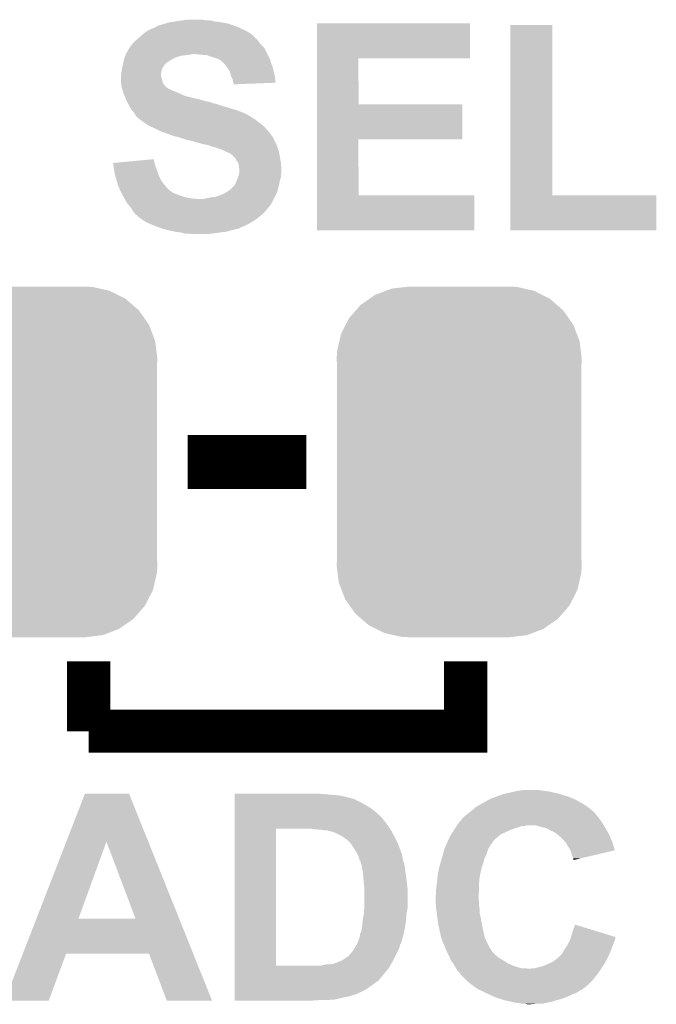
# Model space of a CAD drawing. Extents: x -1.3 to 24.2, y -3.9 to 53.4.
# Tile 6 of 44: x 7.4 to 10.4, y 3.8 to 8.4. Entities that reach past the tile are written whole.
import ezdxf

# ---------------------------------------------------------------- set-up
doc = ezdxf.new("R2010")
doc.units = 0
doc.layers.get('0').update_dxf_attribs({"linetype": 'CONTINUOUS'})
doc.layers.add('CURRENT_13_CLICK_V100_GTO', color=14, linetype='CONTINUOUS')
doc.layers.add('CURRENT_13_CLICK_V100_GTS', color=12, linetype='CONTINUOUS')

# ---------------------------------------------------------------- blocks, each defined once
blk = doc.blocks.new('CUSTOM_55')
for points in [[(-0.397192, 0.787482), (-0.346778, 0.80667), (0.391686, 0.787482), (0.353772, 0.80667)], [(-0.346778, 0.80667), (-0.319758, 0.816954), (0.353772, 0.80667), (0.308544, 0.816954)], [(-0.319758, 0.816954), (-0.25199, 0.82504), (0.308544, 0.816954), (0.27298, 0.82504)], [(-0.25199, 0.82504), (-0.23749, 0.82677), (0.27298, 0.82504), (0.23749, 0.82677)], [(-0.465166, 0.74011), (-0.423346, 0.769256), (0.461368, 0.74011), (0.427696, 0.769256)], [(-0.423346, 0.769256), (-0.397192, 0.787482), (0.427696, 0.769256), (0.391686, 0.787482)], [(-0.519626, 0.67767), (-0.48704, 0.715032), (0.516586, 0.67767), (0.49034, 0.715032)], [(-0.48704, 0.715032), (-0.465166, 0.74011), (0.49034, 0.715032), (0.461368, 0.74011)], [(-0.535174, 0.647234), (-0.519626, 0.67767), (0.537964, 0.647234), (0.516586, 0.67767)], [(-0.565176, 0.569912), (-0.557316, 0.603886), (0.567726, 0.569912), (0.55465, 0.603886)], [(-0.557316, 0.603886), (-0.535174, 0.647234), (0.55465, 0.603886), (0.537964, 0.647234)], [(-0.575988, 0.523164), (-0.565176, 0.569912), (0.573482, 0.523164), (0.567726, 0.569912)], [(-0.57785, 0.48768), (-0.575988, 0.523164), (0.57785, 0.48768), (0.573482, 0.523164)], [(-0.57658, 0.458364), (-0.57785, 0.48768), (0.57658, 0.458364), (0.57785, 0.48768)], [(-0.57658, 0.45836), (-0.57658, 0.458364), (0.57658, 0.45836), (0.57658, 0.458364)], [(-0.57658, -0.45836), (-0.57658, 0.45836), (0.57658, -0.45836), (0.57658, 0.45836)], [(-0.57785, -0.48768), (-0.576582, -0.458364), (0.57785, -0.48768), (0.57658, -0.458364)], [(-0.576582, -0.458364), (-0.57658, -0.45836), (0.57658, -0.458364), (0.57658, -0.45836)], [(-0.57348, -0.523164), (-0.57785, -0.48768), (0.575988, -0.523164), (0.57785, -0.48768)], [(-0.567726, -0.569912), (-0.57348, -0.523164), (0.565174, -0.569912), (0.575988, -0.523164)], [(-0.554648, -0.603886), (-0.567726, -0.569912), (0.557316, -0.603886), (0.565174, -0.569912)], [(-0.537964, -0.647234), (-0.554648, -0.603886), (0.535172, -0.647234), (0.557316, -0.603886)], [(-0.516584, -0.67767), (-0.537964, -0.647234), (0.519626, -0.67767), (0.535172, -0.647234)], [(-0.49034, -0.715032), (-0.516584, -0.67767), (0.487038, -0.715032), (0.519626, -0.67767)], [(-0.461366, -0.74011), (-0.49034, -0.715032), (0.465166, -0.74011), (0.487038, -0.715032)], [(-0.427696, -0.769256), (-0.461366, -0.74011), (0.423344, -0.769256), (0.465166, -0.74011)], [(-0.391684, -0.787482), (-0.427696, -0.769256), (0.397192, -0.787482), (0.423344, -0.769256)], [(-0.353772, -0.80667), (-0.391684, -0.787482), (0.346776, -0.80667), (0.397192, -0.787482)], [(-0.308542, -0.816954), (-0.353772, -0.80667), (0.319758, -0.816954), (0.346776, -0.80667)], [(-0.27298, -0.82504), (-0.308542, -0.816954), (0.251988, -0.82504), (0.319758, -0.816954)], [(-0.23749, -0.82677), (-0.27298, -0.82504), (0.23749, -0.82677), (0.251988, -0.82504)]]:
    blk.add_solid(points)

msp = doc.modelspace()

# ---------------------------------------------------------------- linework, layer by layer
at = {"layer": 'CURRENT_13_CLICK_V100_GTO'}
for points, const_width in [([(8.2296, 6.35), (8.7884, 6.35)], 0.254), ([(7.76224, 5.08), (7.76224, 5.4102)], 0.2032), ([(7.76224, 5.08), (9.54024, 5.08), (9.54024, 5.4102)], 0.2032)]:
    msp.add_lwpolyline(points, dxfattribs=dict(at, const_width=const_width))
for points in [[(8.079744, 8.402322), (8.089902, 8.4074), (8.463274, 8.402322), (8.44804, 8.4074)], [(8.089902, 8.4074), (8.09752, 8.409938), (8.44804, 8.4074), (8.440426, 8.409938)], [(8.09752, 8.409938), (8.117842, 8.415022), (8.440426, 8.409938), (8.425172, 8.415022)], [(8.117842, 8.415022), (8.124184, 8.417558), (8.425172, 8.415022), (8.417562, 8.417558)], [(8.124184, 8.417558), (8.130542, 8.4201), (8.417562, 8.417558), (8.402314, 8.4201)], [(8.130542, 8.4201), (8.15848, 8.42518), (8.402314, 8.4201), (8.37184, 8.42518)], [(8.15848, 8.42518), (8.17499, 8.42772), (8.37184, 8.42518), (8.351522, 8.42772)], [(8.17499, 8.42772), (8.1915, 8.43026), (8.351522, 8.42772), (8.342634, 8.43026)], [(8.1915, 8.43026), (8.20928, 8.4328), (8.342634, 8.43026), (8.333744, 8.4328)], [(8.20928, 8.4328), (8.227062, 8.43534), (8.313422, 8.4328), (8.298178, 8.43534)], [(8.839218, 8.25246), (8.839222, 8.417536), (9.560536, 8.25246), (9.56056, 8.417536)], [(8.839222, 8.417536), (8.839224, 8.41756), (9.56056, 8.417536), (8.839224, 8.41756)], [(9.751064, 7.6073), (9.751082, 8.409916), (9.949204, 7.6073), (9.94918, 8.409916)], [(9.751082, 8.409916), (9.751084, 8.40994), (9.94918, 8.409916), (9.751084, 8.40994)], [(8.00354, 8.35406), (8.020956, 8.3693), (8.544558, 8.35406), (8.526782, 8.3693)], [(8.020956, 8.3693), (8.02386, 8.37184), (8.526782, 8.3693), (8.522718, 8.37184)], [(8.02386, 8.37184), (8.039094, 8.381998), (8.522718, 8.37184), (8.50646, 8.381998)], [(8.039094, 8.381998), (8.046718, 8.38708), (8.50646, 8.381998), (8.495028, 8.38708)], [(8.046718, 8.38708), (8.058908, 8.39216), (8.495028, 8.38708), (8.4836, 8.39216)], [(8.058908, 8.39216), (8.077198, 8.399782), (8.4836, 8.39216), (8.468356, 8.399782)], [(8.077198, 8.399782), (8.07974, 8.40232), (8.468356, 8.399782), (8.46328, 8.40232)], [(8.07974, 8.40232), (8.079744, 8.402322), (8.46328, 8.40232), (8.463274, 8.402322)], [(7.960356, 8.310878), (7.9629, 8.313422), (8.582662, 8.310878), (8.58012, 8.313422)], [(7.9629, 8.313422), (7.968616, 8.32104), (8.58012, 8.313422), (8.572502, 8.32104)], [(7.968616, 8.32104), (7.970522, 8.32358), (8.572502, 8.32104), (8.570598, 8.32358)], [(7.970522, 8.32358), (7.98576, 8.33882), (8.570598, 8.32358), (8.559164, 8.33882)], [(7.98576, 8.33882), (7.98872, 8.341358), (8.559164, 8.33882), (8.55726, 8.341358)], [(7.98872, 8.341358), (7.994646, 8.346438), (8.55726, 8.341358), (8.552178, 8.346438)], [(7.994646, 8.346438), (7.997612, 8.34898), (8.552178, 8.346438), (8.547106, 8.34898)], [(7.997612, 8.34898), (8.003534, 8.354056), (8.547106, 8.34898), (8.544562, 8.354056)], [(8.003534, 8.354056), (8.00354, 8.35406), (8.544562, 8.354056), (8.544558, 8.35406)], [(7.931912, 8.25754), (7.934958, 8.265158), (8.17372, 8.25754), (8.196578, 8.265158)], [(7.934958, 8.265158), (7.935976, 8.2677), (8.196578, 8.265158), (8.21944, 8.2677)], [(7.935976, 8.2677), (7.93699, 8.27024), (8.21944, 8.2677), (8.23722, 8.27024)], [(7.93699, 8.27024), (7.938006, 8.27278), (8.23722, 8.27024), (8.252458, 8.27278)], [(7.938006, 8.27278), (7.94004, 8.277862), (8.605522, 8.27278), (8.60298, 8.277862)], [(7.94004, 8.277862), (7.952228, 8.298178), (8.60298, 8.277862), (8.592822, 8.298178)], [(7.952228, 8.298178), (7.95528, 8.303262), (8.592822, 8.298178), (8.588756, 8.303262)], [(7.95528, 8.303262), (7.955286, 8.305806), (8.588756, 8.303262), (8.58672, 8.305806)], [(7.955286, 8.305806), (7.960356, 8.310878), (8.58672, 8.305806), (8.582662, 8.310878)], [(8.29564, 8.27024), (8.265162, 8.27278), (8.606792, 8.27024), (8.605522, 8.27278)], [(8.321038, 8.2677), (8.29564, 8.27024), (8.608062, 8.2677), (8.606792, 8.27024)], [(8.34136, 8.26008), (8.321038, 8.2677), (8.611872, 8.26008), (8.608062, 8.2677)], [(7.920848, 8.211818), (7.924236, 8.227058), (8.11276, 8.211818), (8.122918, 8.227058)], [(7.924236, 8.227058), (7.925364, 8.23214), (8.122918, 8.227058), (8.13054, 8.23214)], [(7.925364, 8.23214), (7.925928, 8.234678), (8.13054, 8.23214), (8.133078, 8.234678)], [(7.925928, 8.234678), (7.928752, 8.24738), (8.133078, 8.234678), (8.153402, 8.24738)], [(7.928752, 8.24738), (7.929882, 8.252462), (8.153402, 8.24738), (8.163564, 8.252462)], [(7.929882, 8.252462), (7.931912, 8.25754), (8.163564, 8.252462), (8.17372, 8.25754)], [(8.35914, 8.255), (8.34136, 8.26008), (8.614412, 8.255), (8.611872, 8.26008)], [(8.374382, 8.24992), (8.35914, 8.255), (8.616952, 8.24992), (8.614412, 8.255)], [(8.378196, 8.247378), (8.374382, 8.24992), (8.618222, 8.247378), (8.616952, 8.24992)], [(8.38962, 8.23976), (8.378196, 8.247378), (8.620398, 8.23976), (8.618222, 8.247378)], [(8.39978, 8.2296), (8.38962, 8.23976), (8.6233, 8.2296), (8.620398, 8.23976)], [(8.404858, 8.224522), (8.39978, 8.2296), (8.625206, 8.224522), (8.6233, 8.2296)], [(8.415748, 8.209278), (8.404858, 8.224522), (8.63092, 8.209278), (8.625206, 8.224522)], [(8.839214, 8.03656), (8.839218, 8.252436), (9.034804, 8.03656), (9.03478, 8.252436)], [(8.839218, 8.252436), (8.839218, 8.25246), (9.03478, 8.252436), (9.560536, 8.25246)], [(7.91464, 8.176262), (7.91718, 8.18896), (8.1026, 8.176262), (8.10514, 8.18896)], [(7.91464, 8.176258), (7.91464, 8.176262), (8.1026, 8.176258), (8.1026, 8.176262)], [(7.91464, 8.168636), (7.91464, 8.176258), (8.102602, 8.168636), (8.1026, 8.176258)], [(7.91718, 8.18896), (7.918994, 8.201658), (8.10514, 8.18896), (8.10768, 8.201658)], [(7.918994, 8.201658), (7.91972, 8.206738), (8.10768, 8.201658), (8.11022, 8.206738)], [(7.91972, 8.206738), (7.920848, 8.211818), (8.11022, 8.206738), (8.11276, 8.211818)], [(8.41756, 8.20674), (8.415748, 8.209278), (8.631484, 8.20674), (8.63092, 8.209278)], [(8.427718, 8.191504), (8.41756, 8.20674), (8.63487, 8.191504), (8.631484, 8.20674)], [(8.432798, 8.171182), (8.427718, 8.191504), (8.639386, 8.171182), (8.63487, 8.191504)], [(7.91464, 8.163558), (7.91464, 8.168636), (8.10514, 8.163558), (8.102602, 8.168636)], [(7.91464, 8.15594), (7.91464, 8.163558), (8.107678, 8.15594), (8.10514, 8.163558)], [(7.91464, 8.140702), (7.91464, 8.15594), (8.11149, 8.140702), (8.107678, 8.15594)], [(7.915276, 8.135616), (7.91464, 8.140702), (8.112762, 8.135616), (8.11149, 8.140702)], [(7.916546, 8.12546), (7.915276, 8.135616), (8.120382, 8.12546), (8.112762, 8.135616)], [(7.91718, 8.120382), (7.916546, 8.12546), (8.125462, 8.120382), (8.120382, 8.12546)], [(8.43661, 8.163558), (8.432798, 8.171182), (8.64108, 8.163558), (8.639386, 8.171182)], [(8.440418, 8.155942), (8.43661, 8.163558), (8.641834, 8.155942), (8.64108, 8.163558)], [(8.44296, 8.143242), (8.440418, 8.155942), (8.643092, 8.143242), (8.641834, 8.155942)], [(8.444654, 8.13816), (8.44296, 8.143242), (8.643594, 8.13816), (8.643092, 8.143242)], [(8.445498, 8.135622), (8.444654, 8.13816), (8.577406, 8.135622), (8.643594, 8.13816)], [(8.4455, 8.130564), (8.445498, 8.135622), (8.4455, 8.130564), (8.577406, 8.135622)], [(7.918632, 8.1153), (7.91718, 8.120382), (8.130544, 8.1153), (8.125462, 8.120382)], [(7.918634, 8.115294), (7.918632, 8.1153), (8.133086, 8.115294), (8.130544, 8.1153)], [(7.920084, 8.110218), (7.918634, 8.115294), (8.138164, 8.110218), (8.133086, 8.115294)], [(7.92081, 8.10768), (7.920084, 8.110218), (8.143242, 8.10768), (8.138164, 8.110218)], [(7.921536, 8.105138), (7.92081, 8.10768), (8.150864, 8.105138), (8.143242, 8.10768)], [(7.922986, 8.100058), (7.921536, 8.105138), (8.15848, 8.100058), (8.150864, 8.105138)], [(7.923712, 8.09752), (7.922986, 8.100058), (8.168642, 8.09752), (8.15848, 8.100058)], [(7.925162, 8.09244), (7.923712, 8.09752), (8.1788, 8.09244), (8.168642, 8.09752)], [(7.926614, 8.08736), (7.925162, 8.09244), (8.1915, 8.08736), (8.1788, 8.09244)], [(7.927338, 8.08482), (7.926614, 8.08736), (8.196582, 8.08482), (8.1915, 8.08736)], [(7.929516, 8.07974), (7.927338, 8.08482), (8.206742, 8.07974), (8.196582, 8.08482)], [(7.931692, 8.074662), (7.929516, 8.07974), (8.22198, 8.074662), (8.206742, 8.07974)], [(7.936048, 8.0645), (7.931692, 8.074662), (8.26262, 8.0645), (8.22198, 8.074662)], [(7.938226, 8.05942), (7.936048, 8.0645), (8.285478, 8.05942), (8.26262, 8.0645)], [(7.941492, 8.0518), (7.938226, 8.05942), (8.310882, 8.0518), (8.285478, 8.05942)], [(7.941492, 8.051798), (7.941492, 8.0518), (8.313424, 8.051798), (8.310882, 8.0518)], [(7.94258, 8.04926), (7.941492, 8.051798), (8.318504, 8.04926), (8.313424, 8.051798)], [(7.94258, 8.049258), (7.94258, 8.04926), (8.32613, 8.049258), (8.326122, 8.04926)], [(7.943966, 8.04672), (7.94258, 8.049258), (8.336282, 8.04672), (8.32613, 8.049258)], [(7.946736, 8.04164), (7.943966, 8.04672), (8.346442, 8.04164), (8.336282, 8.04672)], [(7.948124, 8.039098), (7.946736, 8.04164), (8.361682, 8.039098), (8.346442, 8.04164)], [(7.953664, 8.02894), (7.948124, 8.039098), (8.39216, 8.02894), (8.361682, 8.039098)], [(8.83921, 7.87146), (8.839214, 8.036536), (9.524976, 7.87146), (9.525, 8.036536)], [(8.839214, 8.036536), (8.839214, 8.03656), (9.525, 8.036536), (9.034804, 8.03656)], [(7.95782, 8.02132), (7.953664, 8.02894), (8.416926, 8.02132), (8.39216, 8.02894)], [(7.959344, 8.01878), (7.95782, 8.02132), (8.42518, 8.01878), (8.416926, 8.02132)], [(7.965438, 8.008622), (7.959344, 8.01878), (8.46074, 8.008622), (8.42518, 8.01878)], [(7.975598, 7.998458), (7.965438, 8.008622), (8.487164, 7.998458), (8.46074, 8.008622)], [(7.976868, 7.99592), (7.975598, 7.998458), (8.49376, 7.99592), (8.487164, 7.998458)], [(7.98068, 7.988302), (7.976868, 7.99592), (8.508996, 7.988302), (8.49376, 7.99592)], [(7.980682, 7.9883), (7.98068, 7.988302), (8.508998, 7.9883), (8.508996, 7.988302)], [(7.986398, 7.98068), (7.980682, 7.9883), (8.521702, 7.98068), (8.508998, 7.9883)], [(7.986402, 7.980674), (7.986398, 7.98068), (8.524246, 7.980674), (8.521702, 7.98068)], [(7.9883, 7.978142), (7.986402, 7.980674), (8.526778, 7.978142), (8.524246, 7.980674)], [(7.988304, 7.97814), (7.9883, 7.978142), (8.52678, 7.97814), (8.526778, 7.978142)], [(7.993382, 7.973062), (7.988304, 7.97814), (8.534396, 7.973062), (8.52678, 7.97814)], [(7.993386, 7.97306), (7.993382, 7.973062), (8.534398, 7.97306), (8.534396, 7.973062)], [(7.998454, 7.97052), (7.993386, 7.97306), (8.538632, 7.97052), (8.534398, 7.97306)], [(8.000994, 7.965456), (7.998454, 7.97052), (8.547074, 7.965456), (8.538632, 7.97052)], [(8.003536, 7.96544), (8.000994, 7.965456), (8.5471, 7.96544), (8.547074, 7.965456)], [(8.01624, 7.95528), (8.003536, 7.96544), (8.559292, 7.95528), (8.5471, 7.96544)], [(8.020052, 7.95274), (8.01624, 7.95528), (8.56234, 7.95274), (8.559292, 7.95528)], [(8.039104, 7.940038), (8.020052, 7.95274), (8.580122, 7.940038), (8.56234, 7.95274)], [(8.046718, 7.934962), (8.039104, 7.940038), (8.585198, 7.934962), (8.580122, 7.940038)], [(8.0645, 7.92734), (8.046718, 7.934962), (8.59282, 7.92734), (8.585198, 7.934962)], [(8.07466, 7.92226), (8.0645, 7.92734), (8.5979, 7.92226), (8.59282, 7.92734)], [(8.10006, 7.90956), (8.07466, 7.92226), (8.609014, 7.90956), (8.5979, 7.92226)], [(8.121392, 7.901942), (8.10006, 7.90956), (8.61568, 7.901942), (8.609014, 7.90956)], [(8.13562, 7.89686), (8.121392, 7.901942), (8.619492, 7.89686), (8.61568, 7.901942)], [(8.15594, 7.88924), (8.13562, 7.89686), (8.625206, 7.88924), (8.619492, 7.89686)], [(8.171178, 7.884162), (8.15594, 7.88924), (8.629014, 7.884162), (8.625206, 7.88924)], [(8.186418, 7.88162), (8.171178, 7.884162), (8.63092, 7.88162), (8.629014, 7.884162)], [(8.186424, 7.881618), (8.186418, 7.88162), (8.63092, 7.881618), (8.63092, 7.88162)], [(8.199118, 7.876542), (8.186424, 7.881618), (8.633458, 7.876542), (8.63092, 7.881618)], [(8.199134, 7.876538), (8.199118, 7.876542), (8.63346, 7.876538), (8.633458, 7.876542)], [(8.20928, 7.873998), (8.199134, 7.876538), (8.634308, 7.873998), (8.63346, 7.876538)], [(8.216898, 7.87146), (8.20928, 7.873998), (8.635154, 7.87146), (8.634308, 7.873998)], [(8.221976, 7.868922), (8.216898, 7.87146), (8.636, 7.868922), (8.635154, 7.87146)], [(8.224518, 7.86892), (8.221976, 7.868922), (8.636, 7.86892), (8.636, 7.868922)], [(8.224528, 7.868918), (8.224518, 7.86892), (8.636, 7.868918), (8.636, 7.86892)], [(8.247382, 7.86384), (8.224528, 7.868918), (8.639048, 7.86384), (8.636, 7.868918)], [(8.26516, 7.85876), (8.247382, 7.86384), (8.642096, 7.85876), (8.639048, 7.86384)], [(8.275324, 7.856218), (8.26516, 7.85876), (8.64362, 7.856218), (8.642096, 7.85876)], [(8.28548, 7.853678), (8.275324, 7.856218), (8.64471, 7.853678), (8.64362, 7.856218)], [(8.300718, 7.848602), (8.28548, 7.853678), (8.646886, 7.848602), (8.64471, 7.853678)], [(8.31596, 7.84606), (8.300718, 7.848602), (8.647974, 7.84606), (8.646886, 7.848602)], [(8.839204, 7.6073), (8.83921, 7.871436), (9.034804, 7.6073), (9.03478, 7.871436)], [(8.83921, 7.871436), (8.83921, 7.87146), (9.03478, 7.871436), (9.524976, 7.87146)], [(8.328658, 7.84352), (8.31596, 7.84606), (8.649064, 7.84352), (8.647974, 7.84606)], [(8.338818, 7.83844), (8.328658, 7.84352), (8.65124, 7.83844), (8.649064, 7.84352)], [(8.359138, 7.833362), (8.338818, 7.83844), (8.652934, 7.833362), (8.65124, 7.83844)], [(8.364218, 7.83082), (8.359138, 7.833362), (8.65378, 7.83082), (8.652934, 7.833362)], [(8.374378, 7.828282), (8.364218, 7.83082), (8.654626, 7.828282), (8.65378, 7.83082)], [(8.379456, 7.825742), (8.374378, 7.828282), (8.655474, 7.825742), (8.654626, 7.828282)], [(8.381996, 7.82574), (8.379456, 7.825742), (8.655474, 7.82574), (8.655474, 7.825742)], [(8.39978, 7.81812), (8.381996, 7.82574), (8.658014, 7.81812), (8.655474, 7.82574)], [(8.404864, 7.815578), (8.39978, 7.81812), (8.65886, 7.815578), (8.658014, 7.81812)], [(8.41502, 7.8105), (8.404864, 7.815578), (8.659876, 7.8105), (8.65886, 7.815578)], [(8.427722, 7.80542), (8.41502, 7.8105), (8.660892, 7.80542), (8.659876, 7.8105)], [(8.437878, 7.7978), (8.427722, 7.80542), (8.662416, 7.7978), (8.660892, 7.80542)], [(7.876562, 7.759698), (7.904172, 7.762238), (8.072848, 7.759698), (8.072122, 7.762238)], [(7.879092, 7.74446), (7.876562, 7.759698), (8.0772, 7.74446), (8.072848, 7.759698)], [(7.904172, 7.762238), (7.959374, 7.767316), (8.072122, 7.762238), (8.069582, 7.767316)], [(7.959374, 7.767316), (8.06958, 7.777454), (8.069582, 7.767316), (8.06958, 7.777454)], [(8.445498, 7.79018), (8.437878, 7.7978), (8.66394, 7.79018), (8.662416, 7.7978)], [(8.453118, 7.782558), (8.445498, 7.79018), (8.665212, 7.782558), (8.66394, 7.79018)], [(8.458198, 7.772404), (8.453118, 7.782558), (8.666904, 7.772404), (8.665212, 7.782558)], [(8.465816, 7.76478), (8.458198, 7.772404), (8.668174, 7.76478), (8.666904, 7.772404)], [(8.467088, 7.759702), (8.465816, 7.76478), (8.66902, 7.759702), (8.668174, 7.76478)], [(8.4709, 7.744462), (8.467088, 7.759702), (8.670194, 7.744462), (8.66902, 7.759702)], [(7.88162, 7.72922), (7.879092, 7.74446), (8.082916, 7.72922), (8.0772, 7.74446)], [(7.882544, 7.72414), (7.88162, 7.72922), (8.08482, 7.72414), (8.082916, 7.72922)], [(7.8867, 7.70128), (7.882544, 7.72414), (8.09244, 7.70128), (8.08482, 7.72414)], [(8.4709, 7.736844), (8.4709, 7.744462), (8.67078, 7.736844), (8.670194, 7.744462)], [(8.473438, 7.729222), (8.4709, 7.736844), (8.671366, 7.729222), (8.67078, 7.736844)], [(8.4709, 7.703822), (8.471852, 7.711438), (8.66902, 7.703822), (8.671558, 7.711438)], [(8.471852, 7.711438), (8.47344, 7.724142), (8.671558, 7.711438), (8.671558, 7.724142)], [(8.47344, 7.726682), (8.473438, 7.729222), (8.67156, 7.726682), (8.671366, 7.729222)], [(8.47344, 7.724142), (8.47344, 7.726682), (8.671558, 7.724142), (8.67156, 7.726682)], [(7.89432, 7.675882), (7.8867, 7.70128), (8.105142, 7.675882), (8.09244, 7.70128)], [(7.900416, 7.65556), (7.89432, 7.675882), (8.12038, 7.65556), (8.105142, 7.675882)], [(8.450582, 7.655564), (8.4582, 7.6708), (8.659876, 7.655564), (8.662922, 7.6708)], [(8.4582, 7.6708), (8.460378, 7.675882), (8.662922, 7.6708), (8.66394, 7.675882)], [(8.460378, 7.675882), (8.46582, 7.68858), (8.66394, 7.675882), (8.667568, 7.68858)], [(8.46582, 7.68858), (8.46751, 7.693656), (8.667568, 7.68858), (8.66902, 7.693656)], [(8.46751, 7.693656), (8.470898, 7.703816), (8.66902, 7.693656), (8.66902, 7.703816)], [(8.470898, 7.703816), (8.4709, 7.703822), (8.66902, 7.703816), (8.66902, 7.703822)], [(7.901938, 7.65048), (7.900416, 7.65556), (8.124826, 7.65048), (8.12038, 7.65556)], [(7.908714, 7.63524), (7.901938, 7.65048), (8.138158, 7.63524), (8.124826, 7.65048)], [(7.909842, 7.6327), (7.908714, 7.63524), (8.1407, 7.6327), (8.138158, 7.63524)], [(7.9121, 7.62762), (7.909842, 7.6327), (8.14832, 7.62762), (8.1407, 7.6327)], [(7.91591, 7.62), (7.9121, 7.62762), (8.158482, 7.62), (8.14832, 7.62762)], [(7.91972, 7.61238), (7.91591, 7.62), (8.17626, 7.61238), (8.158482, 7.62)], [(8.381998, 7.6073), (8.40486, 7.617462), (8.643618, 7.6073), (8.6487, 7.617462)], [(8.40486, 7.617462), (8.412986, 7.62254), (8.6487, 7.617462), (8.65124, 7.62254)], [(8.412986, 7.62254), (8.425182, 7.63016), (8.65124, 7.62254), (8.653318, 7.63016)], [(8.425182, 7.63016), (8.427722, 7.630168), (8.653318, 7.63016), (8.65332, 7.630168)], [(8.427722, 7.630168), (8.432802, 7.637782), (8.65332, 7.630168), (8.655396, 7.637782)], [(8.432802, 7.637782), (8.445498, 7.65048), (8.655396, 7.637782), (8.65886, 7.65048)], [(8.445498, 7.65048), (8.450582, 7.655564), (8.65886, 7.65048), (8.659876, 7.655564)], [(7.92226, 7.6073), (7.91972, 7.61238), (8.189806, 7.6073), (8.17626, 7.61238)], [(7.923712, 7.60476), (7.92226, 7.6073), (8.196578, 7.60476), (8.189806, 7.6073)], [(7.928066, 7.59714), (7.923712, 7.60476), (8.22198, 7.59714), (8.196578, 7.60476)], [(7.93097, 7.59206), (7.928066, 7.59714), (8.24992, 7.59206), (8.22198, 7.59714)], [(7.93242, 7.58952), (7.93097, 7.59206), (8.282938, 7.58952), (8.24992, 7.59206)], [(7.942578, 7.571742), (7.93242, 7.58952), (8.625838, 7.571742), (8.634728, 7.58952)], [(7.946644, 7.566662), (7.942578, 7.571742), (8.623298, 7.566662), (8.625838, 7.571742)], [(8.298182, 7.58952), (8.31342, 7.59206), (8.634728, 7.58952), (8.635998, 7.59206)], [(8.31342, 7.59206), (8.336282, 7.59714), (8.635998, 7.59206), (8.638538, 7.59714)], [(8.336282, 7.59714), (8.359142, 7.599682), (8.638538, 7.59714), (8.639808, 7.599682)], [(8.359142, 7.599682), (8.381998, 7.6073), (8.639808, 7.599682), (8.643618, 7.6073)], [(8.8392, 7.442224), (8.839204, 7.607276), (9.580856, 7.442224), (9.58088, 7.607276)], [(8.839204, 7.607276), (8.839204, 7.6073), (9.58088, 7.607276), (9.034804, 7.6073)], [(9.75106, 7.442224), (9.751064, 7.607276), (10.439376, 7.442224), (10.4394, 7.607276)], [(9.751064, 7.607276), (9.751064, 7.6073), (10.4394, 7.607276), (9.949204, 7.6073)], [(7.948676, 7.56412), (7.946644, 7.566662), (8.62076, 7.56412), (8.623298, 7.566662)], [(7.954772, 7.5565), (7.948676, 7.56412), (8.61568, 7.5565), (8.62076, 7.56412)], [(7.9629, 7.54634), (7.954772, 7.5565), (8.607212, 7.54634), (8.61568, 7.5565)], [(7.970518, 7.533642), (7.9629, 7.54634), (8.596632, 7.533642), (8.607212, 7.54634)], [(7.976238, 7.526018), (7.970518, 7.533642), (8.59028, 7.526018), (8.596632, 7.533642)], [(7.97814, 7.52348), (7.976238, 7.526018), (8.587378, 7.52348), (8.59028, 7.526018)], [(7.98322, 7.515864), (7.97814, 7.52348), (8.578674, 7.515864), (8.587378, 7.52348)], [(7.990836, 7.51332), (7.98322, 7.515864), (8.575766, 7.51332), (8.578674, 7.515864)], [(7.993374, 7.510786), (7.990836, 7.51332), (8.57287, 7.510786), (8.575766, 7.51332)], [(7.99338, 7.50825), (7.993374, 7.510786), (8.569972, 7.50825), (8.57287, 7.510786)], [(7.993394, 7.50824), (7.99338, 7.50825), (8.569962, 7.50824), (8.569972, 7.50825)], [(8.013702, 7.493), (7.993394, 7.50824), (8.550366, 7.493), (8.569962, 7.50824)], [(8.01777, 7.490458), (8.013702, 7.493), (8.547098, 7.490458), (8.550366, 7.493)], [(8.03402, 7.480302), (8.01777, 7.490458), (8.53017, 7.480302), (8.547098, 7.490458)], [(8.045454, 7.47522), (8.03402, 7.480302), (8.5217, 7.47522), (8.53017, 7.480302)], [(8.05688, 7.47014), (8.045454, 7.47522), (8.511538, 7.47014), (8.5217, 7.47522)], [(8.08228, 7.45998), (8.05688, 7.47014), (8.491216, 7.45998), (8.511538, 7.47014)], [(8.0823, 7.459974), (8.08228, 7.45998), (8.488674, 7.459974), (8.491216, 7.45998)], [(8.089902, 7.45744), (8.0823, 7.459974), (8.486136, 7.45744), (8.488674, 7.459974)], [(8.08992, 7.457434), (8.089902, 7.45744), (8.481054, 7.457434), (8.486136, 7.45744)], [(8.10515, 7.452358), (8.08992, 7.457434), (8.475974, 7.452358), (8.481054, 7.457434)], [(8.128, 7.444742), (8.10515, 7.452358), (8.445508, 7.444742), (8.475974, 7.452358)], [(8.12801, 7.44474), (8.128, 7.444742), (8.4455, 7.44474), (8.445508, 7.444742)], [(8.139446, 7.442198), (8.12801, 7.44474), (8.4328, 7.442198), (8.4455, 7.44474)], [(8.162294, 7.43712), (8.139446, 7.442198), (8.41756, 7.43712), (8.4328, 7.442198)], [(8.17372, 7.43458), (8.162294, 7.43712), (8.40232, 7.43458), (8.41756, 7.43712)], [(8.196578, 7.43204), (8.17372, 7.43458), (8.38327, 7.43204), (8.40232, 7.43458)], [(8.205468, 7.4295), (8.196578, 7.43204), (8.36422, 7.4295), (8.38327, 7.43204)], [(8.214356, 7.42696), (8.205468, 7.4295), (8.343898, 7.42696), (8.36422, 7.4295)], [(9.580856, 7.4422), (8.8392, 7.442224), (9.580856, 7.4422), (9.580856, 7.442224)], [(10.439376, 7.4422), (9.75106, 7.442224), (10.439376, 7.4422), (10.439376, 7.442224)], [(8.247378, 7.42442), (8.232138, 7.42696), (8.323578, 7.42442), (8.343898, 7.42696)], [(7.656734, 4.559242), (7.74447, 4.785344), (8.043414, 4.559242), (7.952744, 4.785344)], [(7.74447, 4.785344), (7.744478, 4.78536), (7.952744, 4.785344), (7.744478, 4.78536)], [(8.450602, 4.78282), (8.450604, 4.78536), (8.8773, 4.78282), (8.84936, 4.78536)], [(8.450602, 4.77774), (8.450602, 4.78282), (8.93826, 4.77774), (8.8773, 4.78282)], [(9.701532, 4.77774), (9.715502, 4.78282), (10.00252, 4.77774), (9.987276, 4.78282)], [(9.715502, 4.78282), (9.726498, 4.785358), (9.987276, 4.78282), (9.97966, 4.785358)], [(9.726498, 4.785358), (9.74852, 4.79044), (9.97966, 4.785358), (9.9568, 4.79044)], [(9.74852, 4.79044), (9.770532, 4.79552), (9.9568, 4.79044), (9.93648, 4.79552)], [(9.770532, 4.79552), (9.78154, 4.79806), (9.93648, 4.79552), (9.91616, 4.79806)], [(9.78154, 4.79806), (9.79932, 4.8006), (9.91616, 4.79806), (9.89838, 4.8006)], [(9.79932, 4.8006), (9.817102, 4.80314), (9.89838, 4.8006), (9.883138, 4.80314)], [(8.450602, 4.77266), (8.450602, 4.77774), (8.9662, 4.77266), (8.93826, 4.77774)], [(8.450602, 4.76504), (8.450602, 4.77266), (8.994142, 4.76504), (8.9662, 4.77266)], [(8.450602, 4.765034), (8.450602, 4.76504), (8.999226, 4.765034), (8.994142, 4.76504)], [(8.450602, 4.7625), (8.450602, 4.765034), (9.001764, 4.7625), (8.999226, 4.765034)], [(8.450602, 4.762498), (8.450602, 4.7625), (9.009384, 4.762498), (9.001764, 4.7625)], [(8.450602, 4.74472), (8.450602, 4.762498), (9.04494, 4.74472), (9.009384, 4.762498)], [(8.450602, 4.73202), (8.450602, 4.74472), (9.0678, 4.73202), (9.04494, 4.74472)], [(9.609326, 4.73456), (9.655048, 4.75996), (10.099042, 4.73456), (10.053322, 4.75996)], [(9.655048, 4.75996), (9.659622, 4.7625), (10.053322, 4.75996), (10.046974, 4.7625)], [(9.659622, 4.7625), (9.680582, 4.770122), (10.046974, 4.7625), (10.02792, 4.770122)], [(9.680582, 4.770122), (9.701532, 4.77774), (10.02792, 4.770122), (10.00252, 4.77774)], [(8.4506, 4.699), (8.450602, 4.71678), (9.11606, 4.699), (9.0932, 4.71678)], [(8.4506, 4.67614), (8.4506, 4.699), (9.14146, 4.67614), (9.11606, 4.699)], [(8.450602, 4.71678), (8.450602, 4.73202), (9.0932, 4.71678), (9.0678, 4.73202)], [(9.54786, 4.68884), (9.55103, 4.691376), (10.153652, 4.68884), (10.152382, 4.691376)], [(9.55103, 4.691376), (9.56056, 4.699), (10.152382, 4.691376), (10.144762, 4.699)], [(9.56056, 4.699), (9.560562, 4.699002), (10.144762, 4.699), (10.14476, 4.699002)], [(9.560562, 4.699002), (9.581894, 4.71678), (10.14476, 4.699002), (10.124442, 4.71678)], [(9.581894, 4.71678), (9.591042, 4.724402), (10.124442, 4.71678), (10.113554, 4.724402)], [(9.591042, 4.724402), (9.609326, 4.73456), (10.113554, 4.724402), (10.099042, 4.73456)], [(8.4506, 4.673598), (8.4506, 4.67614), (9.144, 4.673598), (9.14146, 4.67614)], [(8.4506, 4.66344), (8.4506, 4.673598), (9.15162, 4.66344), (9.144, 4.673598)], [(8.4506, 4.65074), (8.4506, 4.66344), (9.16178, 4.65074), (9.15162, 4.66344)], [(8.4506, 4.63296), (8.4506, 4.65074), (9.17448, 4.63296), (9.16178, 4.65074)], [(9.50214, 4.64058), (9.510448, 4.650738), (10.188958, 4.64058), (10.182862, 4.650738)], [(9.510448, 4.650738), (9.525, 4.668524), (10.182862, 4.650738), (10.169524, 4.668524)], [(9.525, 4.668524), (9.525014, 4.67106), (10.169524, 4.668524), (10.16762, 4.67106)], [(9.525014, 4.67106), (9.525016, 4.671066), (10.16762, 4.67106), (10.167616, 4.671066)], [(9.525016, 4.671066), (9.530078, 4.673602), (10.167616, 4.671066), (10.165926, 4.673602)], [(9.530078, 4.673602), (9.535158, 4.67868), (10.165926, 4.673602), (10.16254, 4.67868)], [(9.535158, 4.67868), (9.537702, 4.68122), (10.16254, 4.67868), (10.160002, 4.68122)], [(9.537702, 4.68122), (9.544476, 4.686302), (10.160002, 4.68122), (10.154922, 4.686302)], [(9.544476, 4.686302), (9.54786, 4.68884), (10.154922, 4.686302), (10.153652, 4.68884)], [(8.450584, 3.975122), (8.450598, 4.62024), (8.64616, 3.975122), (8.646162, 4.62024)], [(8.450598, 4.62026), (8.4506, 4.63296), (9.182948, 4.62026), (9.17448, 4.63296)], [(8.450598, 4.62024), (8.450598, 4.62026), (8.646162, 4.62024), (8.7757, 4.62026)], [(8.823962, 4.61772), (8.811262, 4.62026), (9.18464, 4.61772), (9.182948, 4.62026)], [(8.849362, 4.61518), (8.836662, 4.61772), (9.186334, 4.61518), (9.18464, 4.61772)], [(8.874762, 4.61264), (8.859522, 4.61518), (9.188028, 4.61264), (9.186334, 4.61518)], [(8.887462, 4.612638), (8.874762, 4.61264), (9.188028, 4.612638), (9.188028, 4.61264)], [(8.89508, 4.610102), (8.887462, 4.612638), (9.189718, 4.610102), (9.188028, 4.612638)], [(8.915402, 4.605018), (8.89508, 4.610102), (9.192492, 4.605018), (9.189718, 4.610102)], [(8.93318, 4.5974), (8.915402, 4.605018), (9.196648, 4.5974), (9.192492, 4.605018)], [(8.948418, 4.58978), (8.93318, 4.5974), (9.200804, 4.58978), (9.196648, 4.5974)], [(9.473044, 4.594858), (9.477894, 4.60248), (9.707882, 4.594858), (9.72566, 4.60248)], [(9.477894, 4.60248), (9.485976, 4.61518), (9.72566, 4.60248), (9.753602, 4.61518)], [(9.485976, 4.61518), (9.492442, 4.625342), (9.753602, 4.61518), (9.78154, 4.625342)], [(9.492442, 4.625342), (9.49729, 4.63296), (9.78154, 4.625342), (9.806936, 4.63296)], [(9.49729, 4.63296), (9.498906, 4.635498), (9.817096, 4.63296), (9.824718, 4.635498)], [(9.498906, 4.6355), (9.50214, 4.64058), (10.192006, 4.6355), (10.188958, 4.64058)], [(9.498906, 4.635498), (9.498906, 4.6355), (9.824718, 4.635498), (9.872978, 4.6355)], [(9.898382, 4.62788), (9.872978, 4.6355), (10.196578, 4.62788), (10.192006, 4.6355)], [(9.909814, 4.62534), (9.898382, 4.62788), (10.1981, 4.62534), (10.196578, 4.62788)], [(9.921236, 4.622802), (9.909814, 4.62534), (10.199582, 4.622802), (10.1981, 4.62534)], [(9.939018, 4.61264), (9.921236, 4.622802), (10.205508, 4.61264), (10.199582, 4.622802)], [(9.956798, 4.60502), (9.939018, 4.61264), (10.209954, 4.60502), (10.205508, 4.61264)], [(9.96696, 4.5974), (9.956798, 4.60502), (10.214398, 4.5974), (10.209954, 4.60502)], [(9.970774, 4.594858), (9.96696, 4.5974), (10.21588, 4.594858), (10.214398, 4.5974)], [(7.515824, 4.196108), (7.656734, 4.559242), (7.71399, 4.196108), (7.846044, 4.559242)], [(7.98319, 4.19608), (7.846044, 4.559242), (8.189046, 4.19608), (8.043414, 4.559242)], [(8.96112, 4.58216), (8.948418, 4.58978), (9.20496, 4.58216), (9.200804, 4.58978)], [(8.97128, 4.57454), (8.96112, 4.58216), (9.20877, 4.57454), (9.20496, 4.58216)], [(8.978902, 4.569458), (8.97128, 4.57454), (9.211312, 4.569458), (9.20877, 4.57454)], [(8.983986, 4.56438), (8.978902, 4.569458), (9.21385, 4.56438), (9.211312, 4.569458)], [(8.986526, 4.564372), (8.983986, 4.56438), (9.213854, 4.564372), (9.21385, 4.56438)], [(8.997104, 4.55168), (8.986526, 4.564372), (9.2202, 4.55168), (9.213854, 4.564372)], [(8.99922, 4.54914), (8.997104, 4.55168), (9.221178, 4.54914), (9.2202, 4.55168)], [(9.45028, 4.54914), (9.45134, 4.55168), (9.66216, 4.54914), (9.664696, 4.55168)], [(9.45134, 4.551682), (9.453682, 4.556756), (9.664698, 4.551682), (9.667238, 4.556756)], [(9.45134, 4.55168), (9.45134, 4.551682), (9.664696, 4.55168), (9.664698, 4.551682)], [(9.453682, 4.556756), (9.460718, 4.571998), (9.667238, 4.556756), (9.679938, 4.571998)], [(9.460718, 4.571998), (9.466582, 4.5847), (9.679938, 4.571998), (9.69518, 4.5847)], [(9.466582, 4.5847), (9.473044, 4.594858), (9.69518, 4.5847), (9.707882, 4.594858)], [(9.97458, 4.59232), (9.970774, 4.594858), (10.216968, 4.59232), (10.21588, 4.594858)], [(9.97712, 4.589778), (9.97458, 4.59232), (10.218058, 4.589778), (10.216968, 4.59232)], [(9.9949, 4.574542), (9.97712, 4.589778), (10.22459, 4.574542), (10.218058, 4.589778)], [(10.008238, 4.5593), (9.9949, 4.574542), (10.231122, 4.5593), (10.22459, 4.574542)], [(10.01268, 4.554222), (10.008238, 4.5593), (10.232706, 4.554222), (10.231122, 4.5593)], [(10.02538, 4.5339), (10.01268, 4.554222), (10.239042, 4.5339), (10.232706, 4.554222)], [(9.01954, 4.518662), (8.99922, 4.54914), (9.232898, 4.518662), (9.221178, 4.54914)], [(9.019544, 4.518656), (9.01954, 4.518662), (9.2329, 4.518656), (9.232898, 4.518662)], [(9.02107, 4.516114), (9.019544, 4.518656), (9.232906, 4.516114), (9.2329, 4.518656)], [(9.022592, 4.513576), (9.02107, 4.516114), (9.23544, 4.513576), (9.232906, 4.516114)], [(9.02564, 4.508494), (9.022592, 4.513576), (9.235444, 4.508494), (9.23544, 4.513576)], [(9.02716, 4.50596), (9.02564, 4.508494), (9.237134, 4.50596), (9.235444, 4.508494)], [(9.029702, 4.500878), (9.02716, 4.50596), (9.24052, 4.500878), (9.237134, 4.50596)], [(9.43229, 4.4958), (9.4361, 4.511042), (9.63676, 4.4958), (9.64184, 4.511042)], [(9.4361, 4.511042), (9.438642, 4.521202), (9.64184, 4.511042), (9.645904, 4.521202)], [(9.438642, 4.521202), (9.439698, 4.52374), (9.645904, 4.521202), (9.64692, 4.52374)], [(9.439698, 4.52374), (9.44393, 4.533898), (9.64692, 4.52374), (9.652, 4.533898)], [(9.44393, 4.533898), (9.45028, 4.54914), (9.652, 4.533898), (9.66216, 4.54914)], [(10.034094, 4.518654), (10.02538, 4.5339), (10.243794, 4.518654), (10.239042, 4.5339)], [(10.03554, 4.516122), (10.034094, 4.518654), (10.2331, 4.516122), (10.243794, 4.518654)], [(10.040618, 4.49834), (10.03554, 4.516122), (10.158004, 4.49834), (10.2331, 4.516122)], [(9.033512, 4.493258), (9.029702, 4.500878), (9.24052, 4.493258), (9.24052, 4.500878)], [(9.034782, 4.490718), (9.033512, 4.493258), (9.24103, 4.490718), (9.24052, 4.493258)], [(9.03732, 4.480562), (9.034782, 4.490718), (9.243062, 4.480562), (9.24103, 4.490718)], [(9.039864, 4.472938), (9.03732, 4.480562), (9.244586, 4.472938), (9.243062, 4.480562)], [(9.042402, 4.470396), (9.039864, 4.472938), (9.245096, 4.470396), (9.244586, 4.472938)], [(9.043164, 4.467858), (9.042402, 4.470396), (9.245602, 4.467858), (9.245096, 4.470396)], [(9.046974, 4.455158), (9.043164, 4.467858), (9.25068, 4.455158), (9.245602, 4.467858)], [(9.41601, 4.439918), (9.42086, 4.4577), (9.61644, 4.439918), (9.623106, 4.4577)], [(9.42086, 4.4577), (9.42164, 4.460238), (9.623106, 4.4577), (9.624058, 4.460238)], [(9.42164, 4.460238), (9.427892, 4.480558), (9.624058, 4.460238), (9.629138, 4.480558)], [(9.427892, 4.480558), (9.43102, 4.49072), (9.629138, 4.480558), (9.634218, 4.49072)], [(9.43102, 4.49072), (9.43229, 4.4958), (9.634218, 4.49072), (9.63676, 4.4958)], [(10.0457, 4.48564), (10.040618, 4.49834), (10.10437, 4.48564), (10.158004, 4.49834)], [(10.048238, 4.480564), (10.0457, 4.48564), (10.082934, 4.480564), (10.10437, 4.48564)], [(10.04824, 4.475484), (10.048238, 4.480564), (10.06148, 4.475484), (10.082934, 4.480564)], [(10.050772, 4.472948), (10.04824, 4.475484), (10.050772, 4.472948), (10.06148, 4.475484)], [(9.05002, 4.445), (9.046974, 4.455158), (9.252374, 4.445), (9.25068, 4.455158)], [(9.050944, 4.43992), (9.05002, 4.445), (9.25322, 4.43992), (9.252374, 4.445)], [(9.05464, 4.4196), (9.050944, 4.43992), (9.25576, 4.4196), (9.25322, 4.43992)], [(9.0551, 4.417062), (9.05464, 4.4196), (9.256124, 4.417062), (9.25576, 4.4196)], [(9.056486, 4.40182), (9.0551, 4.417062), (9.2583, 4.40182), (9.256124, 4.417062)], [(9.40816, 4.39928), (9.411122, 4.41706), (9.607802, 4.39928), (9.61136, 4.41706)], [(9.411122, 4.41706), (9.41324, 4.429762), (9.61136, 4.41706), (9.614182, 4.429762)], [(9.41324, 4.429762), (9.41601, 4.439918), (9.614182, 4.429762), (9.61644, 4.439918)], [(9.05764, 4.38912), (9.056486, 4.40182), (9.259888, 4.38912), (9.2583, 4.40182)], [(9.058276, 4.3815), (9.05764, 4.38912), (9.26084, 4.3815), (9.259888, 4.38912)], [(9.06018, 4.35864), (9.058276, 4.3815), (9.26353, 4.35864), (9.26084, 4.3815)], [(9.40308, 4.35102), (9.404772, 4.366262), (9.60374, 4.35102), (9.60374, 4.366262)], [(9.404772, 4.366262), (9.40562, 4.37388), (9.60374, 4.366262), (9.6045, 4.37388)], [(9.40562, 4.37388), (9.407398, 4.391662), (9.6045, 4.37388), (9.60628, 4.391662)], [(9.407398, 4.391662), (9.40816, 4.39928), (9.60628, 4.391662), (9.607802, 4.39928)], [(9.062438, 4.338318), (9.06018, 4.35864), (9.26592, 4.338318), (9.26353, 4.35864)], [(9.06272, 4.335778), (9.062438, 4.338318), (9.26592, 4.335778), (9.26592, 4.338318)], [(9.06272, 4.25704), (9.06272, 4.335778), (9.26592, 4.25704), (9.26592, 4.335778)], [(9.40054, 4.3307), (9.401174, 4.33578), (9.603348, 4.3307), (9.60374, 4.33578)], [(9.40054, 4.312922), (9.40054, 4.3307), (9.60198, 4.312922), (9.603348, 4.3307)], [(9.401174, 4.33578), (9.40308, 4.35102), (9.60374, 4.33578), (9.60374, 4.35102)], [(9.398, 4.300222), (9.398508, 4.302762), (9.6012, 4.300222), (9.6012, 4.302762)], [(9.398, 4.290058), (9.398, 4.300222), (9.6012, 4.290058), (9.6012, 4.300222)], [(9.3983, 4.284978), (9.398, 4.290058), (9.6012, 4.284978), (9.6012, 4.290058)], [(9.398898, 4.274818), (9.3983, 4.284978), (9.60374, 4.274818), (9.6012, 4.284978)], [(9.398508, 4.302762), (9.40054, 4.312922), (9.6012, 4.302762), (9.60198, 4.312922)], [(9.399944, 4.25704), (9.398898, 4.274818), (9.60374, 4.25704), (9.60374, 4.274818)], [(9.06018, 4.22148), (9.060904, 4.23164), (9.261686, 4.22148), (9.26338, 4.23164)], [(9.060904, 4.23164), (9.061812, 4.244338), (9.26338, 4.23164), (9.26592, 4.244338)], [(9.061812, 4.244338), (9.06272, 4.25704), (9.26592, 4.244338), (9.26592, 4.25704)], [(9.40054, 4.24688), (9.399944, 4.25704), (9.605192, 4.24688), (9.60374, 4.25704)], [(9.401558, 4.239258), (9.40054, 4.24688), (9.60628, 4.239258), (9.605192, 4.24688)], [(9.403928, 4.221478), (9.401558, 4.239258), (9.60628, 4.221478), (9.60628, 4.239258)], [(7.451748, 4.03098), (7.515812, 4.19608), (8.255252, 4.03098), (8.189046, 4.19608)], [(7.515812, 4.19608), (7.515824, 4.196108), (7.98319, 4.19608), (7.71399, 4.196108)], [(9.05256, 4.1656), (9.054336, 4.18338), (9.255564, 4.1656), (9.2583, 4.18338)], [(9.054336, 4.18338), (9.0551, 4.191002), (9.2583, 4.18338), (9.258886, 4.191002)], [(9.0551, 4.191002), (9.059332, 4.216402), (9.258886, 4.191002), (9.26084, 4.216402)], [(9.059332, 4.216402), (9.06018, 4.22148), (9.26084, 4.216402), (9.261686, 4.22148)], [(9.406636, 4.20116), (9.403928, 4.221478), (9.61136, 4.20116), (9.60628, 4.221478)], [(9.4107, 4.17068), (9.406636, 4.20116), (9.61674, 4.17068), (9.61136, 4.20116)], [(9.0424, 4.124956), (9.04748, 4.135118), (9.247774, 4.124956), (9.249952, 4.135118)], [(9.04748, 4.135118), (9.05002, 4.14528), (9.249952, 4.135118), (9.25213, 4.14528)], [(9.05002, 4.14528), (9.050654, 4.15036), (9.25213, 4.14528), (9.25322, 4.15036)], [(9.050654, 4.15036), (9.05256, 4.1656), (9.25322, 4.15036), (9.255564, 4.1656)], [(9.413422, 4.15798), (9.4107, 4.17068), (9.61898, 4.15798), (9.61674, 4.17068)], [(9.41832, 4.13512), (9.413422, 4.15798), (9.624062, 4.13512), (9.61898, 4.15798)], [(9.423598, 4.112258), (9.41832, 4.13512), (9.629142, 4.112258), (9.624062, 4.13512)], [(10.04316, 4.13004), (10.055882, 4.168136), (10.180064, 4.13004), (10.055882, 4.168136)], [(9.030014, 4.081776), (9.03478, 4.09448), (9.23544, 4.081776), (9.239348, 4.09448)], [(9.03478, 4.09448), (9.041552, 4.114802), (9.239348, 4.09448), (9.2456, 4.114802)], [(9.041552, 4.114802), (9.042398, 4.117338), (9.2456, 4.114802), (9.246142, 4.117338)], [(9.042398, 4.117338), (9.0424, 4.124956), (9.246142, 4.117338), (9.247774, 4.124956)], [(9.42594, 4.102102), (9.423598, 4.112258), (9.63295, 4.102102), (9.629142, 4.112258)], [(9.430174, 4.09194), (9.42594, 4.102102), (9.63676, 4.09194), (9.63295, 4.102102)], [(9.43864, 4.071622), (9.430174, 4.09194), (9.64692, 4.071622), (9.63676, 4.09194)], [(10.0203, 4.071622), (10.03173, 4.09448), (10.234676, 4.071622), (10.24382, 4.09448)], [(10.03173, 4.09448), (10.033002, 4.097022), (10.24382, 4.09448), (10.244666, 4.097022)], [(10.033002, 4.097022), (10.034562, 4.102098), (10.244666, 4.097022), (10.246358, 4.102098)], [(10.034562, 4.102098), (10.036902, 4.109702), (10.246358, 4.102098), (10.24636, 4.109702)], [(10.036902, 4.109702), (10.04316, 4.13004), (10.24636, 4.109702), (10.180064, 4.13004)], [(9.001758, 4.03606), (9.00938, 4.04622), (9.216388, 4.03606), (9.221468, 4.04622)], [(9.00938, 4.04622), (9.01395, 4.05384), (9.221468, 4.04622), (9.22528, 4.05384)], [(9.01395, 4.05384), (9.017, 4.058922), (9.22528, 4.05384), (9.226972, 4.058922)], [(9.017, 4.058922), (9.018692, 4.061462), (9.226972, 4.058922), (9.22782, 4.061462)], [(9.018692, 4.061462), (9.025464, 4.071618), (9.22782, 4.061462), (9.230358, 4.071618)], [(9.025464, 4.071618), (9.027158, 4.074158), (9.230358, 4.071618), (9.231628, 4.074158)], [(9.027158, 4.074158), (9.028108, 4.076696), (9.231628, 4.074158), (9.232898, 4.076696)], [(9.028108, 4.076696), (9.02906, 4.079234), (9.232898, 4.076696), (9.235434, 4.079234)], [(9.02906, 4.079234), (9.030014, 4.081776), (9.235434, 4.079234), (9.23544, 4.081776)], [(9.43864, 4.07162), (9.43864, 4.071622), (9.646922, 4.07162), (9.64692, 4.071622)], [(9.445752, 4.05384), (9.43864, 4.07162), (9.65708, 4.05384), (9.646922, 4.07162)], [(9.4488, 4.04622), (9.445752, 4.05384), (9.662162, 4.04622), (9.65708, 4.05384)], [(9.452612, 4.038598), (9.4488, 4.04622), (9.667242, 4.038598), (9.662162, 4.04622)], [(9.994902, 4.030982), (10.00506, 4.04876), (10.218782, 4.030982), (10.226402, 4.04876)], [(10.00506, 4.04876), (10.008446, 4.053842), (10.226402, 4.04876), (10.22858, 4.053842)], [(10.008446, 4.053842), (10.018606, 4.069082), (10.22858, 4.053842), (10.23366, 4.069082)], [(10.018606, 4.069082), (10.0203, 4.071622), (10.23366, 4.069082), (10.234676, 4.071622)], [(7.366012, 3.810032), (7.45174, 4.030962), (7.574272, 3.810032), (7.655556, 4.030962)], [(7.45174, 4.030962), (7.451748, 4.03098), (7.655556, 4.030962), (8.046702, 4.03098)], [(8.130536, 3.810016), (8.046702, 4.03098), (8.34386, 3.810016), (8.255252, 4.03098)], [(8.940804, 3.992882), (8.953502, 3.99796), (9.1948, 3.992882), (9.197338, 3.99796)], [(8.953502, 3.99796), (8.978898, 4.013198), (9.197338, 3.99796), (9.204958, 4.013198)], [(8.978898, 4.013198), (8.991592, 4.023354), (9.204958, 4.013198), (9.210036, 4.023354)], [(8.991592, 4.023354), (8.9916, 4.025894), (9.210036, 4.023354), (9.211306, 4.025894)], [(8.9916, 4.025894), (9.001758, 4.03606), (9.211306, 4.025894), (9.216388, 4.03606)], [(9.45896, 4.0259), (9.452612, 4.038598), (9.67994, 4.0259), (9.667242, 4.038598)], [(9.4615, 4.02082), (9.45896, 4.0259), (9.686038, 4.02082), (9.67994, 4.0259)], [(9.464888, 4.0132), (9.4615, 4.02082), (9.695182, 4.0132), (9.686038, 4.02082)], [(9.470532, 4.0005), (9.464888, 4.0132), (9.7155, 4.0005), (9.695182, 4.0132)], [(9.47166, 3.997958), (9.470532, 4.0005), (9.719314, 3.997958), (9.7155, 4.0005)], [(9.480734, 3.98526), (9.47166, 3.997958), (9.738358, 3.98526), (9.719314, 3.997958)], [(9.951718, 3.992882), (9.97458, 4.010662), (10.199794, 3.992882), (10.209276, 4.010662)], [(9.97458, 4.010662), (9.982198, 4.01828), (10.209276, 4.010662), (10.21334, 4.01828)], [(9.982198, 4.01828), (9.994902, 4.030982), (10.21334, 4.01828), (10.218782, 4.030982)], [(8.450582, 3.9624), (8.450584, 3.9751), (9.17702, 3.9624), (9.184426, 3.9751)], [(8.450582, 3.906522), (8.450582, 3.9624), (9.131302, 3.906522), (9.17702, 3.9624)], [(8.450584, 3.9751), (8.450584, 3.975122), (8.859518, 3.9751), (8.64616, 3.975122)], [(8.859518, 3.9751), (8.879838, 3.98018), (9.184426, 3.9751), (9.18739, 3.98018)], [(8.897618, 3.98018), (8.912858, 3.98272), (9.18739, 3.98018), (9.188872, 3.98272)], [(8.915396, 3.98272), (8.920478, 3.98526), (9.188872, 3.98272), (9.190354, 3.98526)], [(8.920478, 3.98526), (8.930638, 3.987798), (9.190354, 3.98526), (9.191834, 3.987798)], [(8.930638, 3.987798), (8.9408, 3.99288), (9.191834, 3.987798), (9.194798, 3.99288)], [(8.9408, 3.99288), (8.940804, 3.992882), (9.194798, 3.99288), (9.1948, 3.992882)], [(9.48436, 3.980182), (9.480734, 3.98526), (9.750546, 3.980182), (9.738358, 3.98526)], [(9.488716, 3.97256), (9.48436, 3.980182), (9.768838, 3.97256), (9.750546, 3.980182)], [(9.49452, 3.9624), (9.488716, 3.97256), (9.801864, 3.9624), (9.768838, 3.97256)], [(9.496044, 3.95986), (9.49452, 3.9624), (9.839962, 3.95986), (9.81964, 3.9624)], [(9.502138, 3.949702), (9.496044, 3.95986), (10.1727, 3.949702), (10.179472, 3.95986)], [(9.50976, 3.94208), (9.502138, 3.949702), (10.16762, 3.94208), (10.1727, 3.949702)], [(9.839962, 3.95986), (9.847584, 3.959862), (10.179472, 3.95986), (10.179474, 3.959862)], [(9.847584, 3.959862), (9.852664, 3.9624), (10.179474, 3.959862), (10.181166, 3.9624)], [(9.867904, 3.9624), (9.88568, 3.96748), (10.181166, 3.9624), (10.184552, 3.96748)], [(9.88568, 3.96748), (9.906002, 3.97256), (10.184552, 3.96748), (10.18794, 3.97256)], [(9.906002, 3.97256), (9.923142, 3.98018), (10.18794, 3.97256), (10.19302, 3.98018)], [(9.923142, 3.98018), (9.951718, 3.992882), (10.19302, 3.98018), (10.199794, 3.992882)], [(8.450582, 3.90398), (8.450582, 3.906522), (9.12876, 3.90398), (9.131302, 3.906522)], [(8.450582, 3.8989), (8.450582, 3.90398), (9.12114, 3.8989), (9.12876, 3.90398)], [(9.512298, 3.939542), (9.50976, 3.94208), (10.165588, 3.939542), (10.16762, 3.94208)], [(9.51738, 3.93192), (9.512298, 3.939542), (10.159492, 3.93192), (10.165588, 3.939542)], [(9.54532, 3.90398), (9.51738, 3.93192), (10.13714, 3.90398), (10.159492, 3.93192)], [(9.54786, 3.90144), (9.54532, 3.90398), (10.1346, 3.90144), (10.13714, 3.90398)], [(9.56691, 3.8862), (9.54786, 3.90144), (10.11936, 3.8862), (10.1346, 3.90144)], [(8.45058, 3.89128), (8.450582, 3.8989), (9.11098, 3.89128), (9.12114, 3.8989)], [(8.45058, 3.865878), (8.45058, 3.89128), (9.07542, 3.865878), (9.11098, 3.89128)], [(8.45058, 3.85318), (8.45058, 3.865878), (9.05256, 3.85318), (9.07542, 3.865878)], [(9.57326, 3.88112), (9.56691, 3.8862), (10.113432, 3.88112), (10.11936, 3.8862)], [(9.587772, 3.870962), (9.57326, 3.88112), (10.10158, 3.870962), (10.113432, 3.88112)], [(9.591404, 3.86842), (9.587772, 3.870962), (10.099036, 3.86842), (10.10158, 3.870962)], [(9.591414, 3.868414), (9.591404, 3.86842), (10.096494, 3.868414), (10.099036, 3.86842)], [(9.598658, 3.863342), (9.591414, 3.868414), (10.09142, 3.863342), (10.096494, 3.868414)], [(9.598668, 3.863338), (9.598658, 3.863342), (10.091416, 3.863338), (10.09142, 3.863342)], [(9.609842, 3.858258), (9.598668, 3.863338), (10.081258, 3.858258), (10.091416, 3.863338)], [(9.621014, 3.85318), (9.609842, 3.858258), (10.073642, 3.85318), (10.081258, 3.858258)], [(7.574262, 3.81), (7.366012, 3.810032), (7.574262, 3.81), (7.574272, 3.810032)], [(8.343866, 3.81), (8.34386, 3.810016), (8.343866, 3.81), (8.130536, 3.810016)], [(8.45058, 3.840478), (8.45058, 3.85318), (9.024618, 3.840478), (9.05256, 3.85318)], [(8.45058, 3.830316), (8.45058, 3.840478), (8.9916, 3.830316), (9.024618, 3.840478)], [(8.45058, 3.82778), (8.45058, 3.830316), (8.989056, 3.82778), (8.9916, 3.830316)], [(8.45058, 3.82524), (8.45058, 3.82778), (8.9662, 3.82524), (8.981438, 3.82778)], [(8.45058, 3.82016), (8.45058, 3.82524), (8.94588, 3.82016), (8.9662, 3.82524)], [(8.45058, 3.81508), (8.45058, 3.82016), (8.923018, 3.81508), (8.94588, 3.82016)], [(8.45058, 3.81254), (8.45058, 3.81508), (8.892542, 3.81254), (8.923018, 3.81508)], [(8.45058, 3.810024), (8.45058, 3.81254), (8.81924, 3.810024), (8.85698, 3.81254)], [(8.818882, 3.81), (8.45058, 3.810024), (8.818882, 3.81), (8.81924, 3.810024)], [(9.6266, 3.85064), (9.621014, 3.85318), (10.069408, 3.85064), (10.073642, 3.85318)], [(9.63676, 3.84556), (9.6266, 3.85064), (10.060942, 3.84556), (10.069408, 3.85064)], [(9.64692, 3.84048), (9.63676, 3.84556), (10.0457, 3.84048), (10.060942, 3.84556)], [(9.652, 3.83794), (9.64692, 3.84048), (10.04062, 3.83794), (10.0457, 3.84048)], [(9.663176, 3.83286), (9.652, 3.83794), (10.03046, 3.83286), (10.04062, 3.83794)], [(9.67994, 3.82524), (9.663176, 3.83286), (10.01268, 3.82524), (10.03046, 3.83286)], [(9.70534, 3.81762), (9.67994, 3.82524), (9.992358, 3.81762), (10.01268, 3.82524)], [(9.720586, 3.81254), (9.70534, 3.81762), (9.972042, 3.81254), (9.992358, 3.81762)], [(9.7282, 3.810002), (9.720586, 3.81254), (9.964426, 3.810002), (9.972042, 3.81254)], [(9.7536, 3.80492), (9.7282, 3.810002), (9.949178, 3.80492), (9.964426, 3.810002)], [(9.77392, 3.79984), (9.7536, 3.80492), (9.923778, 3.79984), (9.949178, 3.80492)], [(9.79424, 3.7973), (9.77392, 3.79984), (9.911078, 3.7973), (9.923778, 3.79984)], [(9.809478, 3.79476), (9.79424, 3.7973), (9.898378, 3.79476), (9.911078, 3.7973)], [(9.832338, 3.79222), (9.822178, 3.79476), (9.842502, 3.79222), (9.87044, 3.79476)]]:
    msp.add_solid(points, dxfattribs=at)

# ---------------------------------------------------------------- block references
at = {"layer": 'CURRENT_13_CLICK_V100_GTS'}
for p in [(7.50824, 6.35), (9.50976, 6.35)]:
    msp.add_blockref('CUSTOM_55', p, dxfattribs=at)

doc.saveas('drawing.dxf')
